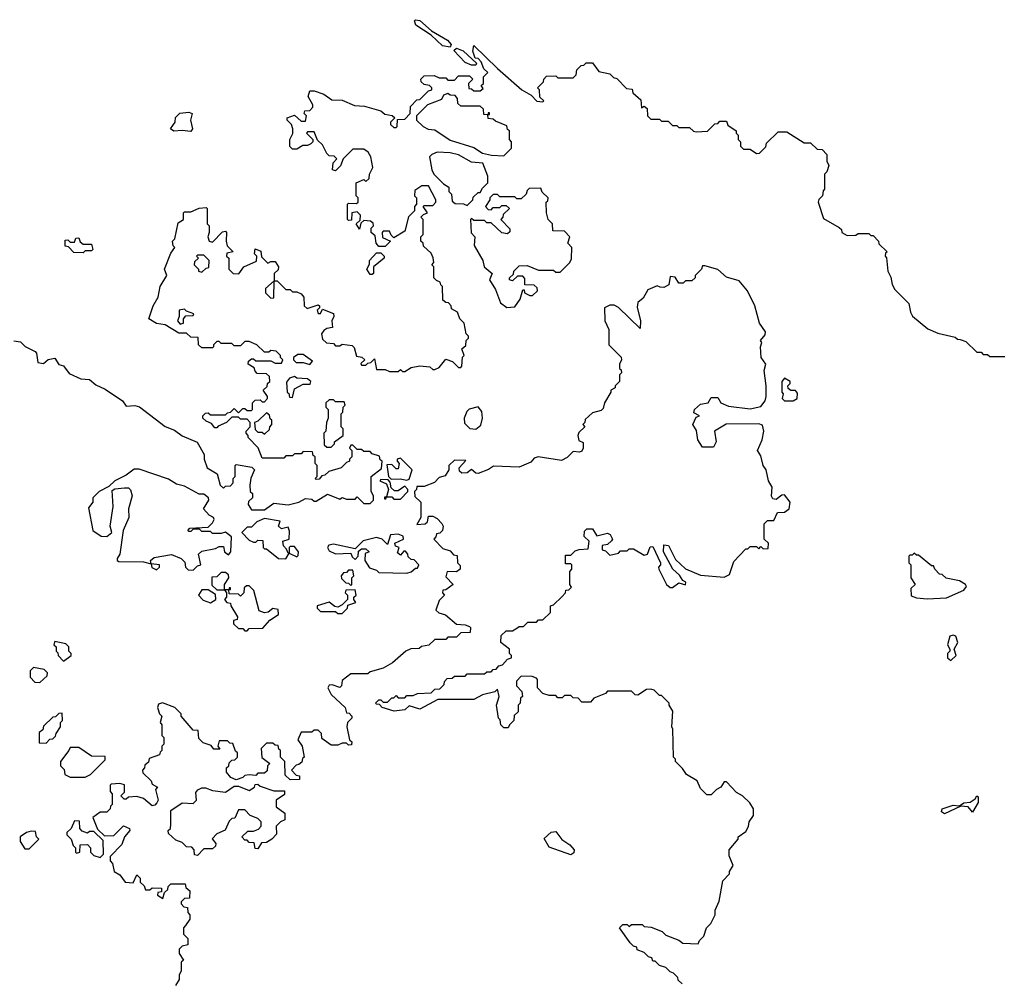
# Model space of a CAD drawing. Extents: x 2386423 to 2568864, y 578392 to 761999.
# Tile 50 of 256: x 2461932 to 2466492, y 632611 to 637060. Entities that reach past the tile are written whole.
import ezdxf

# ---------------------------------------------------------------- set-up
doc = ezdxf.new("R2010")
doc.units = 0

msp = doc.modelspace()

# ---------------------------------------------------------------- linework, layer by layer
at = {"layer": '0CON05XD'}
for points in [[(2463925, 636932.5), (2463889.5, 636939.5), (2463838, 636988), (2463766.7, 637035), (2463760, 637055), (2463765, 637060), (2463785, 637056.2), (2463838.8, 637008.8), (2463913.3, 636965), (2463930, 636945), (2463925, 636932.5)], [(2463065, 634790), (2463108.3, 634821.7), (2463175, 634813.3), (2463225, 634826.2), (2463255, 634842.5), (2463285, 634840), (2463295, 634830), (2463305, 634830), (2463357, 634863), (2463415, 634840), (2463425, 634847.5), (2463445, 634840), (2463485, 634840), (2463495, 634850), (2463525, 634820), (2463555, 634820), (2463570, 634835), (2463570, 634855), (2463560, 634875), (2463560, 634945), (2463608.3, 634981.7), (2463610, 635015), (2463601.7, 635021.7), (2463598.3, 635038.3), (2463565, 635050), (2463555, 635060), (2463525, 635060), (2463515, 635070), (2463495, 635070), (2463475, 635090), (2463465, 635090), (2463460, 635075), (2463470, 635065), (2463470, 635035), (2463460, 635025), (2463460, 635015), (2463445, 635010), (2463420, 634985), (2463363, 634967), (2463345, 634950), (2463331.7, 634948.3), (2463318.3, 634931.7), (2463305, 634930), (2463300, 634935), (2463310, 634945), (2463310, 634995), (2463300, 635005), (2463300, 635035), (2463291.7, 635041.7), (2463288.3, 635058.3), (2463245, 635060), (2463235, 635050), (2463205, 635050), (2463195, 635040), (2463165, 635040), (2463155, 635030), (2463055, 635030), (2463037, 635077), (2462990, 635125), (2462990, 635135), (2462980, 635145), (2462980, 635155), (2463000, 635175), (2463000, 635195), (2462985, 635210), (2462955, 635210), (2462945, 635220), (2462915, 635220), (2462890, 635195), (2462851.7, 635178.3), (2462845, 635170), (2462835, 635170), (2462820, 635190), (2462795, 635200), (2462780, 635215), (2462780, 635225), (2462791.7, 635238.3), (2462805, 635240), (2462815, 635230), (2462885, 635230), (2462895, 635240), (2462908.3, 635241.7), (2462925, 635260), (2462945, 635240), (2462965, 635260), (2462975, 635260), (2462985, 635250), (2463005, 635250), (2463010, 635255), (2463010, 635285), (2463021.7, 635298.3), (2463045, 635300), (2463055, 635290), (2463065, 635290), (2463080, 635305), (2463080, 635315), (2463060, 635345), (2463078.3, 635361.7), (2463080, 635375), (2463090, 635385), (2463088.3, 635408.3), (2463075, 635420), (2463031.7, 635421.7), (2463021.7, 635431.7), (2463018.3, 635448.3), (2462990, 635465), (2462991.7, 635478.3), (2463005, 635490), (2463015, 635490), (2463025, 635480), (2463095, 635480), (2463115, 635470), (2463145, 635470), (2463150, 635485), (2463140, 635495), (2463140, 635505), (2463120, 635525), (2463095, 635527.5), (2463085, 635520), (2463065, 635520), (2463030, 635555), (2462995, 635570), (2462975, 635570), (2462955, 635550), (2462925, 635550), (2462915, 635560), (2462865, 635560), (2462855, 635570), (2462845, 635570), (2462830, 635555), (2462830, 635545), (2462825, 635540), (2462775, 635540), (2462760, 635555), (2462758.3, 635588.3), (2462725, 635590), (2462705, 635607.5), (2462668.3, 635608.3), (2462605, 635647.5), (2462565, 635652.5), (2462530, 635675), (2462550, 635735), (2462572.5, 635775), (2462582.5, 635825), (2462612.5, 635875), (2462602.5, 635905), (2462631.2, 635978.8), (2462650, 636005), (2462643, 636013), (2462640, 636035), (2462650, 636045), (2462665, 636120), (2462690, 636135), (2462690, 636165), (2462695, 636170), (2462725, 636170), (2462763, 636187), (2462795, 636190), (2462800, 636185), (2462800, 636115), (2462810, 636105), (2462810, 636075), (2462802.5, 636055), (2462810, 636035), (2462825, 636030), (2462871.7, 636078.3), (2462885, 636080), (2462890, 636075), (2462887.5, 636035), (2462893, 636013), (2462920, 635985), (2462891.7, 635978.3), (2462890, 635965), (2462900, 635955), (2462900, 635905), (2462920, 635885), (2462947, 635883), (2462970, 635915), (2463028.3, 635941.7), (2463030, 635965), (2463020, 635975), (2463021.7, 635998.3), (2463048.3, 635988.3), (2463051.7, 635961.7), (2463081.7, 635931.7), (2463095, 635940), (2463115, 635940), (2463130, 635915), (2463128.3, 635901.7), (2463110, 635885), (2463110, 635850), (2463070, 635815), (2463070, 635795), (2463095, 635770), (2463108.3, 635771.7), (2463110, 635850), (2463125, 635850), (2463165, 635810), (2463185, 635810), (2463195, 635800), (2463215, 635800), (2463235, 635790), (2463247.5, 635775), (2463250, 635735), (2463263, 635723), (2463315, 635740), (2463320, 635735), (2463320, 635725), (2463310, 635715), (2463315, 635700), (2463325, 635700), (2463335, 635720), (2463385, 635700), (2463387.5, 635685), (2463377.5, 635665), (2463380, 635635), (2463355, 635630), (2463340, 635620), (2463330, 635605), (2463335, 635580), (2463353, 635563), (2463385, 635560), (2463395, 635550), (2463415, 635550), (2463425, 635557.5), (2463471.7, 635551.7), (2463481.7, 635541.7), (2463491.7, 635501.7), (2463517, 635497), (2463530, 635485), (2463511.7, 635468.3), (2463515, 635460), (2463535, 635460), (2463545, 635470), (2463558.3, 635471.7), (2463575, 635490), (2463585, 635440), (2463625, 635440), (2463645, 635430), (2463685, 635430), (2463695, 635440), (2463705, 635430), (2463715, 635430), (2463745, 635450), (2463785, 635457.5), (2463831.7, 635451.7), (2463845, 635440), (2463855, 635440), (2463875, 635450), (2463905, 635487.5), (2463937, 635477), (2463965, 635450), (2463975, 635450), (2463980, 635455), (2463983, 635497), (2463990, 635505), (2463980, 635535), (2463998.3, 635551.7), (2464000, 635575), (2464010, 635585), (2464010, 635595), (2464000, 635605), (2463990, 635655), (2463970, 635675), (2463960, 635705), (2463931.7, 635721.7), (2463930, 635735), (2463918.3, 635748.3), (2463905, 635750), (2463891.7, 635761.7), (2463890, 635825), (2463881.7, 635831.7), (2463880, 635845), (2463861.7, 635851.7), (2463850, 635865), (2463850, 635915), (2463840, 635925), (2463850, 635935), (2463847, 635957), (2463838.3, 635978.3), (2463801.7, 636011.7), (2463800, 636025), (2463790, 636035), (2463790, 636055), (2463800, 636065), (2463800, 636135), (2463790, 636145), (2463801.7, 636158.3), (2463820, 636165), (2463800, 636195), (2463805, 636200), (2463845, 636200), (2463860, 636215), (2463860, 636225), (2463825, 636290), (2463795, 636290), (2463761.7, 636268.3), (2463760, 636245), (2463770, 636235), (2463770, 636205), (2463760, 636195), (2463760, 636175), (2463733, 636147), (2463715, 636080), (2463665, 636050), (2463651.7, 636061.7), (2463645, 636080), (2463615, 636080), (2463610, 636075), (2463611.7, 636051.7), (2463650, 636035), (2463625, 636010), (2463595, 636010), (2463582.5, 636025), (2463578.3, 636058.3), (2463560, 636075), (2463560, 636095), (2463570, 636105), (2463568.3, 636118.3), (2463557, 636127), (2463525, 636130), (2463511.7, 636118.3), (2463505, 636090), (2463490, 636115), (2463508.3, 636131.7), (2463510, 636155), (2463495, 636170), (2463470, 636165), (2463468.3, 636131.7), (2463455, 636130), (2463450, 636135), (2463450, 636205), (2463455, 636210), (2463491.7, 636208.3), (2463500, 636215), (2463500, 636235), (2463490, 636245), (2463490, 636305), (2463525, 636320), (2463535, 636310), (2463550, 636325), (2463552.5, 636345), (2463567.5, 636375), (2463557.5, 636425), (2463546.4, 636446.4), (2463525, 636460), (2463475, 636460), (2463430, 636415), (2463417, 636383), (2463395, 636360), (2463380, 636365), (2463383, 636397), (2463400, 636415), (2463388.3, 636428.3), (2463365, 636430), (2463355, 636440), (2463335, 636480), (2463311.7, 636501.7), (2463295, 636540), (2463265, 636540), (2463260, 636535), (2463290, 636505), (2463290, 636495), (2463280, 636485), (2463265, 636477.5), (2463243, 636477), (2463215, 636460), (2463195, 636460), (2463182.5, 636472.5), (2463182.5, 636505), (2463197.5, 636532.5), (2463197.5, 636555), (2463190, 636575), (2463170, 636595), (2463170, 636605), (2463205, 636617.5), (2463235, 636590), (2463255, 636590), (2463260, 636615), (2463250, 636625), (2463251.7, 636638.3), (2463275, 636640), (2463290, 636655), (2463290, 636665), (2463267.5, 636705), (2463275, 636730), (2463295, 636730), (2463340, 636715), (2463378.3, 636688.3), (2463425, 636686.7), (2463483, 636663), (2463529.3, 636659.3), (2463605, 636637.5), (2463623, 636623), (2463657, 636617), (2463670, 636605), (2463650, 636585), (2463650, 636575), (2463665, 636560), (2463675, 636560), (2463680, 636565), (2463681.7, 636598.3), (2463715, 636600), (2463740, 636625), (2463741.7, 636658.3), (2463771.7, 636688.3), (2463785, 636690), (2463825, 636730), (2463840, 636735), (2463840, 636745), (2463830, 636755), (2463805, 636760), (2463791.7, 636771.7), (2463790, 636785), (2463805, 636800), (2463851.7, 636801.7), (2463875, 636790), (2463905, 636790), (2463915, 636780), (2463945, 636780), (2463965, 636800), (2464015, 636800), (2464030, 636785), (2464010, 636765), (2464011.7, 636741.7), (2464025, 636740), (2464035, 636730), (2464065, 636730), (2464078.3, 636741.7), (2464070, 636755), (2464080, 636765), (2464080, 636795), (2464100, 636815), (2464081.7, 636831.7), (2464070, 636865), (2464055, 636880), (2464041.7, 636881.7), (2464030, 636915), (2464035, 636940), (2464144.4, 636834.4), (2464257.5, 636735), (2464301.2, 636711.2), (2464327, 636683)], [(2464045, 636850), (2464025, 636850), (2463995, 636862.5), (2463942.5, 636917.5), (2463955, 636927.5), (2463986.1, 636916.1), (2464048.3, 636858.3), (2464045, 636850)], [(2464327, 636683), (2464355, 636680), (2464360, 636685), (2464341.7, 636701.7), (2464340, 636735), (2464330, 636745), (2464358.3, 636771.7), (2464360, 636785), (2464371.7, 636798.3), (2464415, 636800), (2464425, 636790), (2464495, 636790), (2464510, 636805), (2464511.7, 636828.3), (2464531.7, 636848.3), (2464545, 636850), (2464555, 636860), (2464585, 636860), (2464615, 636820), (2464665, 636810), (2464681.7, 636791.7), (2464698.3, 636788.3), (2464741.7, 636741.7), (2464768.3, 636738.3), (2464771.7, 636721.7), (2464808.3, 636688.3), (2464811.7, 636651.7), (2464825, 636660), (2464838.3, 636648.3), (2464840, 636615), (2464855, 636600), (2464895, 636600), (2464905, 636590), (2464935, 636590), (2464955, 636570), (2464975, 636570), (2464985, 636560), (2465035, 636560), (2465053, 636543), (2465065, 636540), (2465117, 636543), (2465151.7, 636578.3), (2465165, 636580), (2465175, 636590), (2465205, 636590), (2465211.7, 636571.7), (2465250, 636545), (2465250, 636535), (2465260, 636525), (2465260, 636505), (2465270, 636495), (2465270, 636475), (2465285, 636460), (2465315, 636460), (2465345, 636440), (2465358.3, 636441.7), (2465388.3, 636471.7), (2465391.7, 636488.3), (2465445, 636540), (2465485, 636540), (2465565, 636490), (2465595, 636490), (2465625, 636460), (2465648.3, 636458.3), (2465670, 636435), (2465670, 636405), (2465680, 636385), (2465670, 636355), (2465660, 636345), (2465660, 636275), (2465653, 636267), (2465650, 636245), (2465633, 636227), (2465630, 636215), (2465655, 636140), (2465728.3, 636098.3), (2465738.3, 636088.3), (2465740, 636075), (2465765, 636060), (2465805, 636062.5), (2465815, 636070), (2465865, 636070), (2465875, 636060), (2465885, 636060), (2465910, 636035), (2465911.7, 636021.7), (2465950, 635985), (2465941.7, 635978.3), (2465940, 635965), (2465947, 635957), (2465952.5, 635895), (2465967, 635867), (2465973, 635833), (2465985, 635810), (2466050, 635745), (2466057.5, 635705), (2466067, 635687), (2466138.3, 635628.3), (2466185, 635607.5), (2466265, 635590), (2466275, 635580), (2466288.3, 635578.3), (2466315, 635570), (2466365, 635520), (2466385, 635520), (2466395, 635510), (2466415, 635510), (2466425, 635500), (2466495, 635500)], [(2464175, 636430), (2464210, 636465), (2464210, 636495), (2464200, 636505), (2464200, 636545), (2464191.7, 636551.7), (2464188.3, 636568.3), (2464135, 636590), (2464125, 636600), (2464101.7, 636601.7), (2464100, 636620), (2464108.3, 636621.7), (2464108.3, 636628.3), (2464101.7, 636628.3), (2464100, 636620), (2464081.7, 636621.7), (2464080, 636645), (2464065, 636660), (2463975, 636660), (2463961.7, 636671.7), (2463960, 636695), (2463948.3, 636708.3), (2463925, 636710), (2463915, 636717.5), (2463895, 636710), (2463885, 636690), (2463820, 636665), (2463770, 636615), (2463770, 636595), (2463800, 636565), (2463823, 636553), (2463855, 636550), (2463925, 636502.5), (2464035, 636467.5), (2464075, 636442.5), (2464117, 636433), (2464175, 636430)], [(2462725, 636542.5), (2462685, 636547.5), (2462645, 636543.3), (2462630, 636555), (2462652.5, 636585), (2462653, 636607), (2462673, 636627), (2462715, 636632.5), (2462730, 636625), (2462723.3, 636595), (2462732.5, 636555), (2462725, 636542.5)], [(2464005, 636200), (2464030, 636225), (2464031.7, 636238.3), (2464055, 636260), (2464065, 636260), (2464075, 636280), (2464100, 636305), (2464100, 636335), (2464077.5, 636395), (2464025, 636400.8), (2463963.6, 636433.6), (2463925, 636443.8), (2463865, 636446.7), (2463840, 636435), (2463830, 636425), (2463840, 636365), (2463850, 636345), (2463895, 636300), (2463920, 636285), (2463920, 636265), (2463931.7, 636251.7), (2463935, 636220), (2463948.3, 636208.3), (2463987.5, 636207.5), (2464005, 636200)], [(2464187.7, 635727.7), (2464225, 635730), (2464250, 635765), (2464261.7, 635808.3), (2464268.3, 635808.3), (2464270, 635795), (2464295, 635782.5), (2464307, 635783), (2464330, 635805), (2464328.3, 635818.3), (2464315, 635830), (2464271.7, 635831.7), (2464271.7, 635861.7), (2464261.7, 635871.7), (2464238.3, 635871.7), (2464215, 635850), (2464200, 635855), (2464200, 635865), (2464218.3, 635881.7), (2464220, 635895), (2464245, 635920), (2464281.7, 635921.7), (2464335, 635900), (2464405, 635900), (2464415, 635890), (2464435, 635890), (2464480, 635935), (2464487.5, 635952.5), (2464490, 636005), (2464470, 636025), (2464480, 636055), (2464455, 636080), (2464401.7, 636081.7), (2464400, 636115), (2464380, 636135), (2464372.5, 636165), (2464370, 636215), (2464378.3, 636221.7), (2464380, 636235), (2464351.7, 636261.7), (2464345, 636280), (2464291.7, 636278.3), (2464281.7, 636268.3), (2464278.3, 636251.7), (2464255, 636230), (2464235, 636230), (2464225, 636240), (2464155, 636240), (2464145, 636250), (2464125, 636250), (2464110, 636235), (2464110, 636225), (2464090, 636195), (2464101.7, 636181.7), (2464115, 636180), (2464125, 636190), (2464155, 636190), (2464165, 636200), (2464185, 636200), (2464200, 636185), (2464171.7, 636158.3), (2464170, 636145), (2464160, 636135), (2464201.7, 636091.7), (2464201.7, 636078.3), (2464191.7, 636068.3), (2464165, 636072.5), (2464115, 636120), (2464095, 636120), (2464085, 636130), (2464035, 636130), (2464025, 636140), (2464020, 636135), (2464023, 636073), (2464040, 636055), (2464037.5, 636015), (2464077.5, 635945), (2464082.5, 635915), (2464120, 635885), (2464107.5, 635855), (2464135, 635810), (2464159.3, 635749.3), (2464187.7, 635727.7)], [(2462225, 635980), (2462181.7, 635981.7), (2462158.3, 636008.3), (2462141.7, 636011.7), (2462141.7, 636038.3), (2462155, 636040), (2462165, 636030), (2462185, 636030), (2462191.7, 636048.3), (2462205, 636050), (2462211.7, 636031.7), (2462225, 636020), (2462265, 636020), (2462270, 635995), (2462265, 635990), (2462235, 635990), (2462225, 635980)], [(2462775, 635890), (2462795, 635910), (2462808.3, 635911.7), (2462810, 635945), (2462785, 635970), (2462755, 635970), (2462750, 635965), (2462760, 635955), (2462741.7, 635938.3), (2462740, 635925), (2462760, 635905), (2462760, 635895), (2462775, 635890)], [(2463565, 635880), (2463555, 635880), (2463540, 635905), (2463551.7, 635928.3), (2463552.5, 635945), (2463585, 635980), (2463605, 635980), (2463620, 635965), (2463620, 635955), (2463570, 635915), (2463570, 635885), (2463565, 635880)], [(2465001.7, 633591.7), (2464970, 633625), (2464970, 633635), (2464960, 633645), (2464957.5, 633775), (2464952.5, 633785), (2464957, 633857), (2464940, 633885), (2464940, 633895), (2464905, 633930), (2464895, 633930), (2464870, 633955), (2464855, 633960), (2464835, 633957.5), (2464795, 633932.5), (2464783, 633933), (2464765, 633950), (2464655, 633950), (2464645, 633940), (2464591.7, 633918.3), (2464575, 633900), (2464535, 633900), (2464518.3, 633918.3), (2464495, 633920), (2464485, 633930), (2464455, 633930), (2464445, 633920), (2464425, 633920), (2464415, 633930), (2464385, 633930), (2464355, 633940), (2464330, 633965), (2464330, 634005), (2464325, 634010), (2464305, 634017.5), (2464255, 634020), (2464233, 633997), (2464232.5, 633975), (2464258.3, 633948.3), (2464260, 633925), (2464251.7, 633918.3), (2464250, 633895), (2464240, 633885), (2464240, 633855), (2464221.7, 633838.3), (2464220, 633815), (2464200, 633795), (2464195, 633780), (2464175, 633780), (2464160, 633795), (2464157, 633817), (2464150, 633825), (2464140, 633885), (2464152.5, 633925), (2464145, 633960), (2464132.5, 633947.5), (2464075, 633934), (2464035, 633911.2), (2463868.3, 633911.7), (2463785, 633867.5), (2463735, 633882.5), (2463715, 633863.3), (2463667, 633857), (2463610, 633875), (2463598.3, 633888.3), (2463585, 633890), (2463580, 633895), (2463595, 633910), (2463605, 633910), (2463615, 633900), (2463635, 633900), (2463655, 633920), (2463665, 633920), (2463675, 633930), (2463685, 633920), (2463715, 633920), (2463725, 633930), (2463755, 633930), (2463775, 633940), (2463837, 633943), (2463855, 633960), (2463878.3, 633961.7), (2463898.3, 633981.7), (2463900, 633995), (2463911.7, 634008.3), (2463935, 634010), (2463945, 634020), (2463995, 634020), (2464005, 634030), (2464085, 634030), (2464095, 634040), (2464115, 634040), (2464125, 634050), (2464138.3, 634051.7), (2464151.7, 634068.3), (2464168.3, 634071.7), (2464191.7, 634098.3), (2464210, 634105), (2464210, 634115), (2464200, 634125), (2464200, 634145), (2464160, 634175), (2464161.7, 634208.3), (2464185, 634230), (2464215, 634230), (2464235, 634242.5), (2464245, 634250), (2464265, 634250), (2464285, 634270), (2464325, 634270), (2464335, 634280), (2464355, 634280), (2464390, 634315), (2464390, 634345), (2464405, 634350), (2464443, 634387), (2464460, 634405), (2464461.7, 634418.3), (2464475, 634420), (2464488.3, 634431.7), (2464480, 634445), (2464480, 634505), (2464490, 634515), (2464490, 634535), (2464485, 634540), (2464460, 634540), (2464460, 634580), (2464485, 634580), (2464505, 634600), (2464523, 634607), (2464565, 634610), (2464570, 634645), (2464547, 634667), (2464548.3, 634691.7), (2464558.3, 634701.7), (2464585, 634702.5), (2464605, 634670), (2464655, 634682.5), (2464666.4, 634676.4), (2464677.5, 634655), (2464673.6, 634646.4), (2464655, 634630), (2464630, 634625), (2464630, 634605), (2464645, 634600), (2464665, 634580), (2464705, 634590), (2464715, 634600), (2464745, 634600), (2464755, 634610), (2464775, 634610), (2464825, 634580), (2464840, 634585), (2464851.7, 634618.3), (2464865, 634620), (2464900, 634545), (2464900, 634535), (2464890, 634525), (2464892.5, 634515), (2464927.5, 634445), (2464945, 634430), (2464955, 634430), (2464985, 634452.5), (2465015, 634442.5), (2465016.7, 634455), (2465003, 634463), (2464987.7, 634487.7), (2464957.5, 634515), (2464913.8, 634595), (2464915, 634627.5), (2464936.7, 634625), (2464969.3, 634559.3), (2465016.4, 634516.4), (2465085, 634487.5), (2465195, 634477.5), (2465219.3, 634490.7), (2465239.3, 634550.7), (2465295, 634610), (2465305, 634610), (2465315, 634620), (2465345, 634620), (2465355, 634610), (2465365, 634620), (2465375, 634610), (2465398.3, 634611.7), (2465400, 634635), (2465380, 634655), (2465380, 634725), (2465395, 634740), (2465425, 634740), (2465441.7, 634778.3), (2465475, 634780), (2465495.6, 634794.4), (2465500.8, 634825), (2465475, 634860), (2465461.7, 634858.3), (2465435, 634837.5), (2465420.7, 634840.7), (2465413.6, 634853.6), (2465417.5, 634895), (2465400, 634925), (2465390, 634975), (2465376, 634996), (2465365, 635040), (2465350, 635065), (2465371.2, 635115), (2465378, 635155), (2465371.7, 635181.7), (2465355, 635188.8), (2465203.6, 635186.4), (2465150, 635155), (2465157.5, 635105), (2465145, 635080), (2465095, 635080), (2465072.5, 635115), (2465067, 635157), (2465050, 635185), (2465065, 635220), (2465080, 635225), (2465055, 635240), (2465057.5, 635255), (2465085, 635280), (2465120, 635285), (2465135, 635310), (2465165, 635310), (2465180, 635285), (2465215, 635270), (2465315, 635258), (2465365, 635268), (2465384.2, 635295), (2465390, 635315), (2465390, 635365), (2465380, 635435), (2465387.5, 635465), (2465366.7, 635495), (2465363.3, 635545), (2465370, 635565), (2465362.5, 635575), (2465385, 635600), (2465386.7, 635615), (2465358.8, 635655), (2465337.5, 635735), (2465302.5, 635805), (2465265, 635850), (2465205, 635867.5), (2465165, 635903.3), (2465105, 635920), (2465095, 635920), (2465090, 635905), (2465060, 635875), (2465060, 635865), (2465045, 635850), (2465015, 635850), (2465005, 635840), (2464985, 635840), (2464968.3, 635868.3), (2464945, 635870), (2464938.3, 635831.7), (2464915, 635820), (2464898.3, 635821.7), (2464885, 635827.5), (2464841.7, 635808.3), (2464819.3, 635770.7), (2464795, 635750), (2464791.7, 635728.3), (2464806.7, 635665), (2464805, 635630), (2464705, 635727.5), (2464685, 635737.5), (2464665, 635737.5), (2464640, 635725), (2464642.5, 635665), (2464660, 635625), (2464660, 635555), (2464717, 635497), (2464720, 635485), (2464710, 635465), (2464710, 635445), (2464718.3, 635438.3), (2464720, 635425), (2464710, 635415), (2464710, 635385), (2464690, 635365), (2464690, 635355), (2464670, 635345), (2464670, 635335), (2464640, 635285), (2464635, 635260), (2464625, 635250), (2464585, 635240), (2464551.7, 635208.3), (2464550, 635195), (2464540, 635185), (2464550, 635175), (2464521.7, 635148.3), (2464517.5, 635135), (2464521.7, 635111.7), (2464541.7, 635101.7), (2464542.5, 635075), (2464535, 635062.5), (2464525, 635057.5), (2464495, 635060), (2464468.3, 635031.7), (2464441.7, 635018.3), (2464333.9, 635036.1), (2464315, 635030), (2464299.2, 635010.8), (2464245, 634987.5), (2464127, 634993), (2464103.6, 634976.4), (2464055, 634958.8), (2464045, 634960), (2464025, 634977.5), (2464005, 634961.2), (2463980, 634960), (2463969.3, 634969.3), (2463967.5, 634985), (2463998.3, 635018.3), (2463945, 635020), (2463920, 634995), (2463920, 634975), (2463903, 634947), (2463875, 634940), (2463853.6, 634916.4), (2463805, 634897.5), (2463771.7, 634898.3), (2463770, 634885), (2463760, 634875), (2463761.7, 634851.7), (2463790, 634825), (2463790, 634755), (2463771.7, 634721.7), (2463810, 634725), (2463820, 634735), (2463825, 634760), (2463845, 634760), (2463865, 634750), (2463887, 634727), (2463892.5, 634715), (2463890, 634695), (2463878.3, 634681.7), (2463861.7, 634678.3), (2463860, 634665), (2463850, 634655), (2463891.7, 634611.7), (2463925, 634600), (2463941.7, 634581.7), (2463958.3, 634578.3), (2463960, 634545), (2463971.7, 634531.7), (2463972.5, 634515), (2463955, 634503.3), (2463912.5, 634505), (2463905, 634480), (2463940, 634445), (2463905, 634420), (2463891.7, 634418.3), (2463890, 634405), (2463900, 634395), (2463875, 634370), (2463860, 634325), (2463873.3, 634313.3), (2463903.6, 634303.6), (2463955, 634260), (2463995, 634257.5), (2464015, 634250), (2464020, 634245), (2464018.3, 634221.7), (2463975, 634220), (2463955, 634200), (2463915, 634200), (2463905, 634190), (2463855, 634190), (2463827, 634163), (2463793, 634157), (2463781.7, 634148.3), (2463743.6, 634146.4), (2463720, 634135), (2463658.3, 634081.7), (2463615, 634057.5), (2463555, 634040), (2463545, 634030), (2463465, 634030), (2463425, 634000), (2463422.5, 633975), (2463415, 633967.5), (2463379.3, 633979.3), (2463365, 633977.5), (2463358.8, 633965), (2463374.4, 633934.4), (2463440, 633875), (2463445, 633850), (2463458.3, 633848.3), (2463470, 633835), (2463470, 633825), (2463450, 633805), (2463447.5, 633785), (2463460, 633725), (2463470, 633715), (2463468.3, 633701.7), (2463455, 633700), (2463445, 633710), (2463425, 633710), (2463405, 633700), (2463375, 633700), (2463331.7, 633731.7), (2463330, 633755), (2463315, 633770), (2463295, 633770), (2463285, 633760), (2463235, 633760), (2463220, 633725), (2463240, 633695), (2463250, 633645), (2463241.7, 633638.3), (2463238.3, 633621.7), (2463225, 633610), (2463211.7, 633608.3), (2463190, 633585), (2463211.7, 633561.7), (2463228.3, 633558.3), (2463228.3, 633541.7), (2463185, 633540), (2463161.7, 633561.7), (2463160, 633625), (2463140, 633645), (2463140, 633675), (2463131.7, 633681.7), (2463128.3, 633698.3), (2463115, 633700), (2463105, 633710), (2463075, 633710), (2463050, 633685), (2463053, 633643), (2463090, 633615), (2463080, 633605), (2463078.3, 633581.7), (2463065, 633570), (2463035, 633570), (2463025, 633560), (2462995, 633562.5)], [(2462675, 635650), (2462685, 635652.5), (2462690, 635655), (2462690, 635675), (2462701.7, 635688.3), (2462735, 635690), (2462738.3, 635698.3), (2462705, 635710), (2462695, 635720), (2462670, 635715), (2462670, 635685), (2462662.5, 635665), (2462675, 635650)], [(2461905, 635572.5), (2461935, 635567.5), (2461956.4, 635546.4), (2462003, 635523), (2462010, 635515), (2462015, 635472.5), (2462041.7, 635468.3), (2462064.1, 635485.9), (2462095, 635492.5), (2462113.6, 635463.6), (2462135, 635457.5), (2462161.4, 635421.4), (2462215, 635396.2), (2462255, 635393.8), (2462285, 635368.8), (2462328.3, 635348.3), (2462407.5, 635295), (2462425, 635270), (2462465, 635272.5), (2462487.1, 635267.1), (2462605.9, 635175.9), (2462649.5, 635159.5), (2462685, 635133.3), (2462754.1, 635104.1), (2462786.7, 635046.7), (2462786.7, 635025), (2462800, 634985), (2462846.2, 634956.2), (2462860, 634905), (2462875, 634890), (2462885, 634900), (2462908.3, 634901.7), (2462920, 634915), (2462920, 634935), (2462930, 634945), (2462930, 634995), (2462935, 635000), (2463007.5, 634987.5), (2463020, 634975), (2463003, 634937), (2462997.5, 634905), (2463000, 634875), (2463010, 634865), (2463010, 634845), (2462991.7, 634828.3), (2462990, 634815), (2463005, 634790), (2463065, 634790)], [(2463275, 635462.5), (2463288.3, 635478.3), (2463245, 635510), (2463220, 635510), (2463200, 635495), (2463200, 635485), (2463213, 635473), (2463245, 635472.5), (2463275, 635462.5)], [(2463195, 635310), (2463205, 635350), (2463245, 635372.5), (2463277.5, 635372.5), (2463280, 635385), (2463265, 635397.5), (2463215, 635400), (2463205, 635407.5), (2463180.7, 635399.3), (2463168.3, 635381.7), (2463170, 635335), (2463178.3, 635328.3), (2463181.7, 635311.7), (2463195, 635310)], [(2465475, 635294.2), (2465515, 635294.3), (2465532.5, 635305), (2465535, 635330), (2465525, 635342.5), (2465503, 635343), (2465491.7, 635351.7), (2465490, 635365), (2465500, 635375), (2465500, 635385), (2465475, 635400), (2465462.5, 635385), (2465462.5, 635335), (2465467.5, 635327.5), (2465463.3, 635305), (2465475, 635294.2)], [(2463375, 635080), (2463390, 635095), (2463390, 635105), (2463430, 635135), (2463430, 635165), (2463420, 635175), (2463420, 635235), (2463428.3, 635241.7), (2463430, 635265), (2463440, 635275), (2463435, 635290), (2463395, 635290), (2463385, 635300), (2463365, 635300), (2463350, 635285), (2463350, 635265), (2463360, 635255), (2463360, 635215), (2463352.5, 635195), (2463350, 635155), (2463340, 635145), (2463341.7, 635091.7), (2463355, 635080), (2463375, 635080)], [(2463065, 635140), (2463088.3, 635161.7), (2463090, 635175), (2463100, 635185), (2463100, 635205), (2463091.7, 635211.7), (2463088.3, 635228.3), (2463075, 635240), (2463035, 635200), (2463020, 635195), (2463021.7, 635161.7), (2463035, 635150), (2463055, 635150), (2463065, 635140)], [(2464045, 635163.3), (2464068.3, 635181.7), (2464076.2, 635215), (2464072.5, 635245), (2464055, 635266.7), (2464013.9, 635256.1), (2464002.5, 635245), (2463990, 635215), (2463991.7, 635191.7), (2464017, 635167), (2464045, 635163.3)], [(2463725, 634927.5), (2463735, 634932.5), (2463750, 634975), (2463695, 635030), (2463680, 635025), (2463680, 635015), (2463690, 635005), (2463685, 634980), (2463675, 634980), (2463655, 635000), (2463631.7, 634998.3), (2463640, 634945), (2463651.7, 634931.7), (2463693.6, 634933.6), (2463725, 634927.5)], [(2462735, 634510), (2462755, 634530), (2462770, 634535), (2462760, 634585), (2462775, 634598.8), (2462839.3, 634610.7), (2462855, 634620), (2462875, 634620), (2462880, 634595), (2462898.3, 634581.7), (2462910, 634595), (2462912.5, 634665), (2462885, 634686.7), (2462865, 634680), (2462825, 634680), (2462815, 634690), (2462775, 634690), (2462765, 634700), (2462735, 634700), (2462725, 634690), (2462715, 634690), (2462710, 634695), (2462720, 634705), (2462805, 634710), (2462825, 634730), (2462832.5, 634745), (2462830, 634755), (2462810, 634765), (2462782.5, 634795), (2462807.5, 634835), (2462806.4, 634846.4), (2462785, 634862.5), (2462763, 634863), (2462695, 634900), (2462658.3, 634908.3), (2462621.7, 634931.7), (2462485, 634978.8), (2462461.2, 634978.8), (2462425, 634950), (2462372.5, 634925), (2462345, 634897.5), (2462300, 634875), (2462270, 634845), (2462270, 634825), (2462250.7, 634799.3), (2462270, 634695), (2462308.3, 634668.3), (2462335, 634666.2), (2462358.8, 634685), (2462350.6, 634715), (2462364.3, 634805.7), (2462360, 634880), (2462372.3, 634887.7), (2462417.7, 634892.3), (2462435, 634891.2), (2462445, 634883.3), (2462451.9, 634855), (2462435.8, 634795), (2462437.5, 634755), (2462411.4, 634695), (2462395.9, 634584.1), (2462382.5, 634565), (2462382.5, 634555), (2462390.5, 634550.5), (2462505, 634550), (2462540, 634540), (2462543.6, 634523.6), (2462565, 634512.5), (2462580, 634525), (2462580, 634535), (2462540, 634540), (2462537.5, 634555), (2462555, 634568.8), (2462635, 634583.3), (2462680, 634565), (2462697, 634547), (2462700, 634525), (2462711.7, 634511.7), (2462735, 634510)], [(2463695, 634840), (2463730, 634875), (2463730, 634885), (2463715, 634900), (2463685, 634877.5), (2463668.3, 634878.3), (2463651.7, 634891.7), (2463647.5, 634917.5), (2463638.3, 634928.3), (2463605, 634930), (2463600, 634925), (2463630, 634910), (2463640, 634885), (2463630, 634850), (2463621.7, 634848.3), (2463621.7, 634841.7), (2463628.3, 634841.7), (2463630, 634850), (2463655, 634850), (2463665, 634840), (2463695, 634840)], [(2463165, 634562.5), (2463180, 634590), (2463215, 634572.5), (2463221.7, 634578.3), (2463222.5, 634595), (2463205, 634620), (2463185, 634620), (2463180, 634615), (2463180, 634590), (2463175, 634590), (2463168.3, 634608.3), (2463153, 634623), (2463150, 634645), (2463180, 634655), (2463181.7, 634691.7), (2463175, 634710), (2463145, 634702.5), (2463130, 634715), (2463137.5, 634737.5), (2463065, 634750), (2463030, 634735), (2463005, 634710), (2462985, 634710), (2462960, 634685), (2462995, 634650), (2463015, 634640), (2463025, 634640), (2463035, 634650), (2463058.3, 634648.3), (2463060, 634615), (2463065, 634610), (2463075, 634610), (2463130, 634565), (2463165, 634562.5)], [(2463725, 634497.5), (2463745, 634502.5), (2463765, 634520), (2463775, 634520), (2463780, 634535), (2463758.3, 634558.3), (2463745, 634560), (2463731.7, 634571.7), (2463730, 634585), (2463718.3, 634598.3), (2463711.7, 634598.3), (2463695, 634580), (2463681.7, 634591.7), (2463690, 634615), (2463671.7, 634621.7), (2463670, 634635), (2463710, 634655), (2463708.3, 634668.3), (2463685, 634677.5), (2463650, 634675), (2463635, 634630), (2463610, 634655), (2463585, 634662.5), (2463523, 634647), (2463485, 634610), (2463385, 634631.2), (2463363.9, 634626.1), (2463357.5, 634615), (2463365, 634600), (2463395, 634586.7), (2463465, 634590), (2463471.7, 634571.7), (2463485, 634560), (2463500, 634575), (2463501.7, 634598.3), (2463515, 634610), (2463535, 634610), (2463550, 634595), (2463531.7, 634588.3), (2463530, 634555), (2463551.7, 634521.7), (2463585, 634510), (2463595, 634500), (2463725, 634497.5)], [(2466135, 634377.5), (2466225, 634382.5), (2466305, 634417.5), (2466317.5, 634435), (2466312.5, 634445), (2466285, 634461.2), (2466223, 634473), (2466205, 634490), (2466191.7, 634491.7), (2466170, 634515), (2466165, 634530), (2466155, 634530), (2466095, 634580), (2466085, 634580), (2466075, 634590), (2466065, 634580), (2466055, 634580), (2466050, 634575), (2466050, 634545), (2466060, 634535), (2466060, 634475), (2466080, 634445), (2466060, 634425), (2466061.7, 634391.7), (2466085, 634382.5), (2466135, 634377.5)], [(2463465, 634440), (2463470, 634445), (2463470, 634475), (2463480, 634485), (2463475, 634510), (2463455, 634510), (2463445, 634500), (2463431.7, 634498.3), (2463420, 634485), (2463421.7, 634471.7), (2463441.7, 634451.7), (2463455, 634450), (2463465, 634440)], [(2462985, 634230), (2462995, 634240), (2463058.3, 634241.7), (2463090.7, 634279.3), (2463130, 634305), (2463128.3, 634328.3), (2463105, 634332.5), (2463083.3, 634316.7), (2463065, 634313.3), (2463041.7, 634321.7), (2463017, 634417), (2462995, 634437.5), (2462982.5, 634437.5), (2462971.7, 634428.3), (2462970, 634405), (2462955, 634390), (2462945, 634400), (2462901.7, 634401.7), (2462900, 634420), (2462908.3, 634421.7), (2462908.3, 634428.3), (2462901.7, 634428.3), (2462900, 634420), (2462880, 634420), (2462880, 634445), (2462900, 634475), (2462898.3, 634488.3), (2462885, 634500), (2462865, 634500), (2462845, 634480), (2462821.7, 634478.3), (2462821.7, 634441.7), (2462845, 634420), (2462880, 634420), (2462890, 634405), (2462890, 634385), (2462880, 634375), (2462891.7, 634361.7), (2462908.3, 634358.3), (2462910, 634345), (2462940, 634295), (2462938.3, 634281.7), (2462921.7, 634278.3), (2462921.7, 634261.7), (2462945, 634240), (2462965, 634240), (2462975, 634230), (2462985, 634230)], [(2462815, 634360), (2462840, 634375), (2462838.3, 634398.3), (2462805, 634420), (2462775, 634420), (2462760, 634395), (2462781.7, 634371.7), (2462815, 634360)], [(2463425, 634310), (2463450, 634335), (2463451.7, 634348.3), (2463488.3, 634361.7), (2463480, 634375), (2463480, 634385), (2463490, 634395), (2463485, 634420), (2463441.7, 634418.3), (2463440, 634405), (2463450, 634395), (2463450, 634375), (2463425, 634350), (2463405, 634340), (2463391.7, 634341.7), (2463365, 634362.5), (2463310, 634345), (2463310, 634335), (2463325, 634320), (2463395, 634320), (2463405, 634310), (2463425, 634310)], [(2466245, 634092.5), (2466270, 634115), (2466260, 634145), (2466276.7, 634175), (2466267.5, 634205), (2466255, 634210), (2466240, 634205), (2466230, 634165), (2466240, 634145), (2466240, 634135), (2466230, 634125), (2466230, 634105), (2466245, 634092.5)], [(2462135, 634090), (2462170, 634115), (2462170, 634125), (2462160, 634135), (2462160, 634155), (2462145, 634170), (2462095, 634180), (2462090, 634165), (2462100, 634155), (2462100, 634135), (2462108.3, 634128.3), (2462110, 634115), (2462135, 634090)], [(2462025, 633990), (2462058.3, 634021.7), (2462060, 634035), (2462045, 634050), (2461995, 634060), (2461980, 634045), (2461980, 634015), (2462001.7, 633991.7), (2462025, 633990)], [(2462995, 633562.5), (2462975, 633560), (2462965, 633550), (2462935, 633540), (2462910, 633550), (2462890, 633575), (2462890, 633595), (2462900, 633605), (2462901.7, 633618.3), (2462915, 633630), (2462928.3, 633631.7), (2462940, 633645), (2462940, 633665), (2462931.7, 633671.7), (2462918.3, 633708.3), (2462905, 633710), (2462895, 633720), (2462855, 633720), (2462850, 633695), (2462858.3, 633681.7), (2462831.7, 633681.7), (2462818.3, 633698.3), (2462781.7, 633711.7), (2462761.7, 633731.7), (2462758.3, 633768.3), (2462735, 633770), (2462680, 633835), (2462680, 633845), (2462650, 633875), (2462593, 633897), (2462575, 633890), (2462570, 633875), (2462580, 633845), (2462590, 633835), (2462582.5, 633805), (2462590, 633795), (2462590, 633745), (2462600, 633735), (2462600, 633705), (2462590, 633695), (2462590, 633675), (2462581.7, 633668.3), (2462580, 633655), (2462531.7, 633638.3), (2462528.3, 633621.7), (2462511.7, 633608.3), (2462510, 633595), (2462500, 633585), (2462501.7, 633571.7), (2462540, 633535), (2462545, 633520), (2462570, 633505), (2462560, 633495), (2462572.5, 633445), (2462567, 633433), (2462558.3, 633421.7), (2462545, 633420), (2462505, 633452.5), (2462475, 633462.5), (2462435, 633460), (2462425, 633450), (2462415, 633450), (2462400, 633465), (2462417, 633483), (2462416.4, 633516.4), (2462395, 633522.5), (2462355, 633520), (2462350, 633515), (2462350, 633485), (2462360, 633475), (2462360, 633425), (2462351.7, 633418.3), (2462350, 633405), (2462335, 633390), (2462305, 633390), (2462270, 633365), (2462291.7, 633311.7), (2462325, 633280), (2462368.3, 633281.7), (2462413, 633327), (2462440, 633315), (2462442.5, 633305), (2462417.5, 633275), (2462405, 633240), (2462350, 633185), (2462350, 633165), (2462361.7, 633151.7), (2462370, 633115), (2462395, 633100), (2462420, 633065), (2462457, 633063), (2462475, 633100), (2462490, 633085), (2462490, 633065), (2462508.3, 633048.3), (2462515, 633030), (2462535, 633030), (2462545, 633040), (2462588.3, 633038.3), (2462588.3, 633021.7), (2462571.7, 633018.3), (2462570, 633005), (2462595, 632990), (2462601.7, 633018.3), (2462618.3, 633031.7), (2462620, 633045), (2462631.7, 633058.3), (2462698.3, 633058.3), (2462701.7, 633041.7), (2462720, 633025), (2462718.3, 632991.7), (2462695, 632990), (2462680, 632975), (2462680, 632965), (2462691.7, 632951.7), (2462708.3, 632948.3), (2462710, 632925), (2462720, 632915), (2462720, 632895), (2462700, 632865), (2462690, 632855), (2462690, 632825), (2462710, 632805), (2462710, 632775), (2462685, 632770), (2462670, 632755), (2462670, 632735), (2462690, 632705), (2462680, 632695), (2462680, 632655), (2462670, 632635), (2462670, 632615), (2462653, 632587)], [(2462055, 633710), (2462071.7, 633728.3), (2462085, 633730), (2462098.3, 633741.7), (2462100, 633755), (2462120, 633785), (2462120, 633805), (2462130, 633815), (2462128.3, 633848.3), (2462113, 633847), (2462098.3, 633831.7), (2462085, 633830), (2462041.7, 633788.3), (2462038.3, 633771.7), (2462021.7, 633758.3), (2462021.7, 633711.7), (2462055, 633710)], [(2462235, 633552.5), (2462260, 633565), (2462328.3, 633631.7), (2462328.3, 633648.3), (2462265, 633650), (2462205, 633690), (2462165, 633690), (2462160, 633675), (2462120, 633625), (2462120, 633605), (2462137, 633587), (2462140, 633565), (2462165, 633552.5), (2462235, 633552.5)], [(2465000, 632595), (2464981.7, 632611.7), (2464980, 632625), (2464960, 632645), (2464945, 632650), (2464925, 632670), (2464895, 632680), (2464875, 632700), (2464865, 632700), (2464860, 632715), (2464845, 632720), (2464825, 632740), (2464791.7, 632751.7), (2464790, 632765), (2464775, 632770), (2464760, 632785), (2464710, 632855), (2464725, 632870), (2464745, 632870), (2464755, 632860), (2464765, 632870), (2464815, 632870), (2464825, 632860), (2464857, 632857), (2464907, 632837), (2464925, 632820), (2464985, 632797.5), (2465003, 632783), (2465075, 632780), (2465080, 632795), (2465100, 632815), (2465112.5, 632855), (2465132.5, 632875), (2465152.5, 632915), (2465153.6, 632936.4), (2465171.7, 632978.3), (2465188.3, 633071.7), (2465220, 633105), (2465220, 633115), (2465237, 633143), (2465218.3, 633188.3), (2465217.5, 633215), (2465260, 633265), (2465260, 633275), (2465295, 633300), (2465307, 633323), (2465310, 633345), (2465330, 633375), (2465330, 633405), (2465313, 633433), (2465280, 633465), (2465251.7, 633481.7), (2465205, 633530), (2465195, 633530), (2465180, 633505), (2465160, 633495), (2465135, 633470), (2465115, 633470), (2465085, 633500), (2465070, 633535), (2465020, 633565), (2465001.7, 633591.7)], [(2462755, 633190), (2462741.7, 633191.7), (2462740, 633215), (2462728.3, 633228.3), (2462705, 633230), (2462685, 633250), (2462655, 633260), (2462621.7, 633291.7), (2462620, 633305), (2462630, 633315), (2462632.5, 633335), (2462631.7, 633398.3), (2462685, 633432.5), (2462735, 633430), (2462750, 633445), (2462748.3, 633481.7), (2462757, 633493), (2462775, 633502.5), (2462793, 633503), (2462825, 633490), (2462885, 633482.5), (2462925, 633510), (2462945, 633510), (2462995, 633490), (2463020, 633505), (2463021.7, 633518.3), (2463035, 633520), (2463045, 633510), (2463108.3, 633488.3), (2463158.3, 633488.3), (2463158.3, 633471.7), (2463120, 633445), (2463120, 633415), (2463160, 633385), (2463160, 633355), (2463140, 633345), (2463120, 633325), (2463121.7, 633288.3), (2463100, 633265), (2463075, 633250), (2463051.7, 633248.3), (2463035, 633220), (2463021.7, 633221.7), (2463018.3, 633248.3), (2462995, 633250), (2462985, 633260), (2462975, 633260), (2462960, 633275), (2462988.3, 633301.7), (2463015, 633302.5), (2463038.3, 633311.7), (2463050, 633325), (2463050, 633345), (2463035, 633360), (2463000, 633375), (2462975, 633400), (2462945, 633400), (2462928.3, 633361.7), (2462915, 633360), (2462901.7, 633348.3), (2462883, 633307), (2462845, 633290), (2462823, 633267), (2462840, 633245), (2462838.3, 633231.7), (2462825, 633220), (2462785, 633220), (2462755, 633190)], [(2466215, 633382.5), (2466201.2, 633391.2), (2466205, 633405.5), (2466255, 633422), (2466285, 633420), (2466305, 633432.5), (2466335, 633436.5), (2466357.6, 633452.4), (2466365, 633466.2), (2466370.7, 633460.7), (2466370.9, 633435), (2466345, 633390), (2466325, 633414.2), (2466291.7, 633418.3), (2466215, 633382.5)], [(2462305, 633180), (2462320, 633195), (2462318.3, 633258.3), (2462275, 633300), (2462255, 633300), (2462245, 633292.5), (2462221.7, 633301.7), (2462210, 633315), (2462208.3, 633348.3), (2462185, 633350), (2462170, 633315), (2462150, 633295), (2462150, 633285), (2462170, 633265), (2462180, 633235), (2462190, 633225), (2462190, 633205), (2462195, 633200), (2462210, 633205), (2462211.7, 633238.3), (2462245, 633240), (2462260, 633225), (2462260, 633205), (2462275, 633190), (2462305, 633180)], [(2461975, 633220), (2462020, 633265), (2462010, 633275), (2462005, 633300), (2461985, 633302.5), (2461963.6, 633296.4), (2461933.3, 633275), (2461933.6, 633253.6), (2461955, 633220), (2461975, 633220)], [(2464485, 633192.5), (2464385, 633227.5), (2464361.7, 633268.3), (2464393, 633297), (2464415, 633300), (2464443.3, 633263.3), (2464479.3, 633239.3), (2464500, 633215), (2464498.3, 633201.7), (2464485, 633192.5)]]:
    msp.add_lwpolyline(points, dxfattribs=at)

doc.saveas('drawing.dxf')
